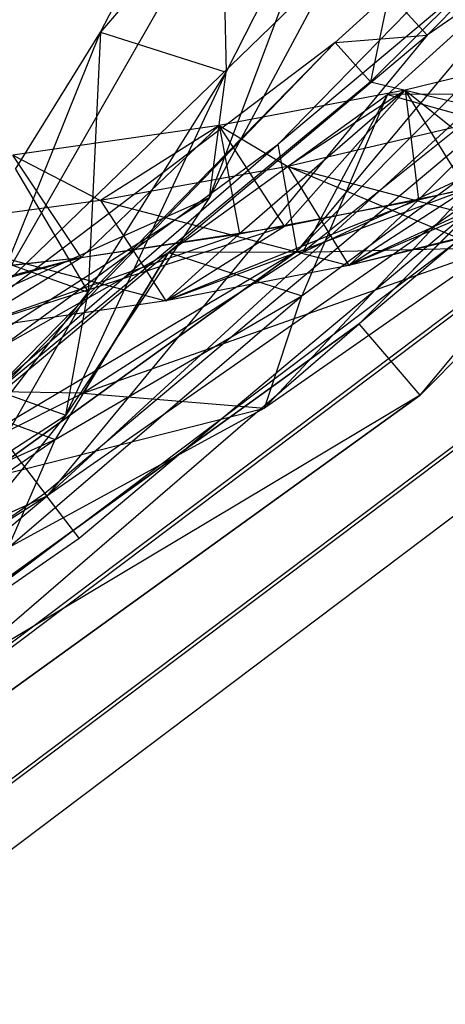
# Model space of a CAD drawing. Extents: x 5.4 to 34.8, y -14.7 to 14.7.
# Tile 111 of 251: x 28.646 to 29.555, y -12.3 to -10.194. Entities that reach past the tile are written whole.
import ezdxf

# ---------------------------------------------------------------- set-up
doc = ezdxf.new("R2010")
doc.units = 0
doc.header["$LTSCALE"] = 2.54
doc.layers.get('0').update_dxf_attribs({"color": 13, "linetype": 'CONTINUOUS'})

# ---------------------------------------------------------------- blocks, each defined once
blk = doc.blocks.new('BOHO_S_PM_7777_STL')
at = {"color": 0}
for p, q in [((29.198, -10.4602, 4.4547), (30.7959, -8.8236, 4.4547)), ((29.198, -10.4602, 4.6547), (30.7959, -8.8236, 4.4547)), ((29.198, -10.4602, 4.4547), (30.7959, -8.8236, 4.4547)), ((29.198, -10.4602, 4.6547), (30.7959, -8.8236, 4.4547)), ((29.198, -10.4602, 4.6547), (30.7959, -8.8236, 4.6547)), ((29.198, -10.4602, 4.6547), (30.7959, -8.8236, 4.6547)), ((29.2387, -10.6889, 4.6547), (30.7959, -8.8236, 4.6547)), ((29.2387, -10.6889, 4.6547), (30.7959, -8.8236, 4.6547)), ((30.8353, -9.0881, 4.4547), (29.198, -10.4602, 4.4547)), ((30.8353, -9.0881, 4.4547), (29.198, -10.4602, 4.4547)), ((29.2387, -10.6889, 4.4547), (30.8353, -9.0881, 4.4547)), ((30.8353, -9.0881, 4.4547), (29.2387, -10.6889, 4.6547)), ((30.8353, -9.0881, 4.4547), (29.2387, -10.6889, 4.6547)), ((30.8353, -9.0881, 4.6547), (29.2387, -10.6889, 4.6547)), ((29.2387, -10.6889, 4.4547), (30.8353, -9.0881, 4.4547)), ((30.8353, -9.0881, 4.6547), (29.2387, -10.6889, 4.6547)), ((30.9915, -9.2205, 10.1567), (29.3716, -10.8447, 10.1567)), ((29.3716, -10.8447, 10.1567), (30.9915, -9.2205, 9.9567)), ((30.9915, -9.2205, 9.9567), (29.3716, -10.8447, 9.9567)), ((29.3716, -10.8447, 10.1567), (30.9915, -9.2205, 9.9567)), ((30.9915, -9.2205, 10.1567), (29.3716, -10.8447, 10.1567)), ((30.9915, -9.2205, 9.9567), (29.3716, -10.8447, 9.9567)), ((29.5014, -10.9969, 10.1567), (30.9915, -9.2205, 10.1567)), ((29.5014, -10.9969, 10.1567), (30.9915, -9.2205, 10.1567)), ((30.3901, -9.3386, 11.9575), (29.3956, -10.3268, 11.9575)), ((30.3901, -9.3386, 11.9575), (29.3956, -10.3268, 11.9575)), ((29.5166, -10.2269, 12.3618), (30.3955, -9.3436, 12.3618)), ((29.5166, -10.2269, 12.3618), (30.3955, -9.3436, 12.3618)), ((31.144, -9.3499, 9.9567), (29.3716, -10.8447, 9.9567)), ((31.144, -9.3499, 9.9567), (29.3716, -10.8447, 9.9567)), ((29.5014, -10.9969, 10.1567), (31.144, -9.3499, 10.1567)), ((31.144, -9.3499, 9.9567), (29.5014, -10.9969, 9.9567)), ((31.144, -9.3499, 9.9567), (29.5014, -10.9969, 9.9567)), ((31.144, -9.3499, 9.9567), (29.5014, -10.9969, 10.1567)), ((31.144, -9.3499, 9.9567), (29.5014, -10.9969, 10.1567)), ((29.5014, -10.9969, 10.1567), (31.144, -9.3499, 10.1567)), ((30.5682, -9.5006, 12.3575), (28.7039, -11.2132, 12.3575)), ((30.5682, -9.5006, 12.3575), (28.7039, -11.2132, 12.3575)), ((30.5682, -9.5006, 12.3575), (29.5166, -10.2269, 12.3618)), ((30.5682, -9.5006, 12.3575), (29.5166, -10.2269, 12.3618)), ((28.8182, -10.2209, 5.6867), (29.0728, -9.7319, 4.8902)), ((28.8182, -10.2209, 5.6867), (29.0728, -9.7319, 4.8902)), ((29.0728, -9.7319, 4.8902), (29.0873, -10.3063, 5.5848)), ((29.0728, -9.7319, 4.8902), (29.0873, -10.3063, 5.5848)), ((29.0515, -10.5743, 5.7148), (29.3407, -9.8068, 4.7773)), ((29.0515, -10.5743, 5.7148), (29.3407, -9.8068, 4.7773)), ((29.0873, -10.3063, 5.5848), (29.3407, -9.8068, 4.7773)), ((29.0873, -10.3063, 5.5848), (29.3407, -9.8068, 4.7773)), ((29.1084, -9.8802, 4.8168), (28.5936, -10.7791, 6.324)), ((29.1084, -9.8802, 4.8168), (28.5936, -10.7791, 6.324)), ((29.1084, -9.8802, 4.8168), (28.8182, -10.2209, 5.6867)), ((29.1084, -9.8802, 4.8168), (28.8182, -10.2209, 5.6867)), ((29.4318, -10.3542, 10.3979), (29.8474, -9.9766, 9.6423)), ((29.4318, -10.3542, 10.3979), (29.8474, -9.9766, 9.6423)), ((28.5936, -10.7791, 6.324), (29.3168, -10.0791, 4.9012)), ((28.5936, -10.7791, 6.324), (29.3168, -10.0791, 4.9012)), ((29.3168, -10.0791, 4.9012), (29.0515, -10.5743, 5.7148)), ((29.3168, -10.0791, 4.9012), (29.0515, -10.5743, 5.7148)), ((29.4352, -10.1382, 12.1618), (29.3201, -10.2427, 12.1618)), ((29.4352, -10.1382, 12.1618), (29.3201, -10.2427, 12.1618)), ((29.4352, -10.1382, 12.1618), (29.3956, -10.3268, 11.9575)), ((29.4352, -10.1382, 12.1618), (29.3956, -10.3268, 11.9575)), ((29.4352, -10.1382, 12.1618), (29.5166, -10.2269, 12.3618)), ((29.4352, -10.1382, 12.1618), (29.5166, -10.2269, 12.3618)), ((28.5621, -11.0278, 12.3618), (29.5166, -10.2269, 12.3618)), ((28.5621, -11.0278, 12.3618), (29.5166, -10.2269, 12.3618)), ((28.5936, -10.7791, 6.324), (28.8182, -10.2209, 5.6867)), ((28.5936, -10.7791, 6.324), (28.8182, -10.2209, 5.6867)), ((28.6371, -10.514, 6.1903), (28.8182, -10.2209, 5.6867)), ((28.6371, -10.514, 6.1903), (28.8182, -10.2209, 5.6867)), ((29.5166, -10.2269, 12.3618), (28.7039, -11.2132, 12.3575)), ((29.5166, -10.2269, 12.3618), (28.7039, -11.2132, 12.3575)), ((28.8182, -10.2209, 5.6867), (28.7925, -10.7769, 6.3971)), ((28.8182, -10.2209, 5.6867), (28.7925, -10.7769, 6.3971)), ((28.8182, -10.2209, 5.6867), (29.0873, -10.3063, 5.5848)), ((28.8182, -10.2209, 5.6867), (29.0873, -10.3063, 5.5848)), ((29.3201, -10.2427, 12.1618), (29.5166, -10.2269, 12.3618)), ((29.3201, -10.2427, 12.1618), (29.5166, -10.2269, 12.3618)), ((29.3201, -10.2427, 12.1618), (27.4753, -11.6382, 12.1618)), ((29.3201, -10.2427, 12.1618), (27.4753, -11.6382, 12.1618)), ((29.3201, -10.2427, 12.1618), (28.5576, -11.022, 11.9575)), ((29.3201, -10.2427, 12.1618), (28.5576, -11.022, 11.9575)), ((29.3201, -10.2427, 12.1618), (28.5621, -11.0278, 12.3618)), ((29.3201, -10.2427, 12.1618), (28.5621, -11.0278, 12.3618)), ((29.3201, -10.2427, 12.1618), (29.3956, -10.3268, 11.9575)), ((29.3201, -10.2427, 12.1618), (29.3956, -10.3268, 11.9575)), ((29.8187, -10.2586, 11.3974), (29.47, -10.345, 12.0846)), ((29.8187, -10.2586, 11.3974), (29.47, -10.345, 12.0846)), ((29.8187, -10.2586, 11.3974), (29.47, -10.345, 12.0846)), ((29.8187, -10.2586, 11.3974), (29.4978, -10.5796, 12.1065)), ((29.8187, -10.2586, 11.3974), (29.4978, -10.5796, 12.1065)), ((28.7442, -11.0401, 6.5329), (29.0873, -10.3063, 5.5848)), ((28.7442, -11.0401, 6.5329), (29.0873, -10.3063, 5.5848)), ((28.7925, -10.7769, 6.3971), (29.0873, -10.3063, 5.5848)), ((28.7925, -10.7769, 6.3971), (29.0873, -10.3063, 5.5848)), ((29.0515, -10.5743, 5.7148), (29.0873, -10.3063, 5.5848)), ((29.0515, -10.5743, 5.7148), (29.0873, -10.3063, 5.5848)), ((29.251, -10.6915, 10.749), (30.0965, -10.2975, 9.7644)), ((29.251, -10.6915, 10.749), (30.0965, -10.2975, 9.7644)), ((29.3956, -10.3268, 11.9575), (28.5576, -11.022, 11.9575)), ((29.3956, -10.3268, 11.9575), (28.5576, -11.022, 11.9575)), ((29.3956, -10.3268, 11.9575), (29.6695, -10.3933, 11.9533)), ((29.3956, -10.3268, 11.9575), (29.6695, -10.3933, 11.9533)), ((28.9635, -10.6923, 11.1316), (29.4318, -10.3542, 10.3979)), ((28.9635, -10.6923, 11.1316), (29.4318, -10.3542, 10.3979)), ((29.47, -10.345, 12.0846), (29.0724, -10.4207, 12.7447)), ((29.47, -10.345, 12.0846), (29.0724, -10.4207, 12.7447)), ((29.47, -10.345, 12.0846), (29.0724, -10.4207, 12.7447)), ((29.47, -10.345, 12.0846), (29.1159, -10.6521, 12.7389)), ((29.47, -10.345, 12.0846), (29.1159, -10.6521, 12.7389)), ((29.212, -10.6356, 12.5886), (29.47, -10.345, 12.0846)), ((29.212, -10.6356, 12.5886), (29.47, -10.345, 12.0846)), ((29.47, -10.345, 12.0846), (29.2186, -10.5083, 12.0943)), ((29.47, -10.345, 12.0846), (29.2186, -10.5083, 12.0943)), ((29.4318, -10.3542, 10.3979), (29.2489, -10.7847, 11.1349)), ((29.4318, -10.3542, 10.3979), (29.2489, -10.7847, 11.1349)), ((29.6729, -10.3533, 10.0428), (29.251, -10.6915, 10.749)), ((29.6729, -10.3533, 10.0428), (29.251, -10.6915, 10.749)), ((29.251, -10.6915, 10.749), (29.4318, -10.3542, 10.3979)), ((29.251, -10.6915, 10.749), (29.4318, -10.3542, 10.3979)), ((29.6729, -10.3533, 10.0428), (29.4318, -10.3542, 10.3979)), ((29.6729, -10.3533, 10.0428), (29.4318, -10.3542, 10.3979)), ((29.4318, -10.3542, 10.3979), (29.7206, -10.4341, 10.3822)), ((29.4318, -10.3542, 10.3979), (29.7206, -10.4341, 10.3822)), ((29.601, -10.5566, 11.917), (29.47, -10.345, 12.0846)), ((29.601, -10.5566, 11.917), (29.47, -10.345, 12.0846)), ((29.47, -10.345, 12.0846), (29.5706, -10.4254, 11.4235)), ((29.47, -10.345, 12.0846), (29.5706, -10.4254, 11.4235)), ((29.47, -10.345, 12.0846), (29.4978, -10.5796, 12.1065)), ((29.47, -10.345, 12.0846), (29.4978, -10.5796, 12.1065)), ((29.6695, -10.3933, 11.9533), (28.6994, -11.2073, 11.9533)), ((29.6695, -10.3933, 11.9533), (28.6994, -11.2073, 11.9533)), ((29.0724, -10.4207, 12.7447), (28.6312, -10.484, 13.3765)), ((29.0724, -10.4207, 12.7447), (28.6312, -10.484, 13.3765)), ((28.7771, -10.7026, 13.2319), (29.0724, -10.4207, 12.7447)), ((28.7771, -10.7026, 13.2319), (29.0724, -10.4207, 12.7447)), ((28.7771, -10.7026, 13.2319), (29.0724, -10.4207, 12.7447)), ((29.0724, -10.4207, 12.7447), (28.8187, -10.5807, 12.7379)), ((29.0724, -10.4207, 12.7447), (28.8187, -10.5807, 12.7379)), ((29.212, -10.6356, 12.5886), (29.0724, -10.4207, 12.7447)), ((29.212, -10.6356, 12.5886), (29.0724, -10.4207, 12.7447)), ((29.0724, -10.4207, 12.7447), (29.2186, -10.5083, 12.0943)), ((29.0724, -10.4207, 12.7447), (29.2186, -10.5083, 12.0943)), ((29.0724, -10.4207, 12.7447), (29.1159, -10.6521, 12.7389)), ((29.0724, -10.4207, 12.7447), (29.1159, -10.6521, 12.7389)), ((29.1693, -11.0252, 11.2955), (29.7206, -10.4341, 10.3822)), ((29.1693, -11.0252, 11.2955), (29.7206, -10.4341, 10.3822)), ((29.5706, -10.4254, 11.4235), (29.2186, -10.5083, 12.0943)), ((29.5706, -10.4254, 11.4235), (29.2186, -10.5083, 12.0943)), ((29.5706, -10.4254, 11.4235), (29.2186, -10.5083, 12.0943)), ((29.2489, -10.7847, 11.1349), (29.7206, -10.4341, 10.3822)), ((29.2489, -10.7847, 11.1349), (29.7206, -10.4341, 10.3822)), ((27.3525, -11.8114, 4.4547), (29.198, -10.4602, 4.4547)), ((27.3525, -11.8114, 4.6547), (29.198, -10.4602, 4.4547)), ((27.3525, -11.8114, 4.4547), (29.198, -10.4602, 4.4547)), ((27.3525, -11.8114, 4.6547), (29.198, -10.4602, 4.4547)), ((27.3525, -11.8114, 4.6547), (29.198, -10.4602, 4.6547)), ((27.3525, -11.8114, 4.6547), (29.198, -10.4602, 4.6547)), ((27.406, -12.0129, 4.6547), (29.198, -10.4602, 4.6547)), ((27.406, -12.0129, 4.6547), (29.198, -10.4602, 4.6547)), ((29.2387, -10.6889, 4.4547), (29.198, -10.4602, 4.4547)), ((29.2387, -10.6889, 4.4547), (29.198, -10.4602, 4.4547)), ((29.198, -10.4602, 4.6547), (29.198, -10.4602, 4.4547)), ((29.198, -10.4602, 4.6547), (29.198, -10.4602, 4.4547)), ((29.2387, -10.6889, 4.6547), (29.198, -10.4602, 4.6547)), ((29.2387, -10.6889, 4.6547), (29.198, -10.4602, 4.6547)), ((28.7771, -10.7026, 13.2319), (28.6312, -10.484, 13.3765)), ((28.7771, -10.7026, 13.2319), (28.6312, -10.484, 13.3765)), ((28.6312, -10.484, 13.3765), (28.8187, -10.5807, 12.7379)), ((28.6312, -10.484, 13.3765), (28.8187, -10.5807, 12.7379)), ((28.7771, -10.7026, 13.2319), (28.6312, -10.484, 13.3765)), ((29.7509, -10.482, 12.1533), (28.7039, -11.2132, 12.3575)), ((29.7509, -10.482, 12.1533), (28.7039, -11.2132, 12.3575)), ((28.7726, -11.3029, 12.1533), (29.7509, -10.482, 12.1533)), ((28.7726, -11.3029, 12.1533), (29.7509, -10.482, 12.1533)), ((29.3495, -10.7199, 11.9268), (29.9401, -10.4672, 11.2192)), ((29.3495, -10.7199, 11.9268), (29.9401, -10.4672, 11.2192)), ((29.835, -10.4975, 11.4493), (29.3495, -10.7199, 11.9268)), ((29.835, -10.4975, 11.4493), (29.3495, -10.7199, 11.9268)), ((29.4978, -10.5796, 12.1065), (29.835, -10.4975, 11.4493)), ((29.4978, -10.5796, 12.1065), (29.835, -10.4975, 11.4493)), ((28.6371, -10.514, 6.1903), (28.7925, -10.7769, 6.3971)), ((28.6371, -10.514, 6.1903), (28.7925, -10.7769, 6.3971)), ((29.2186, -10.5083, 12.0943), (28.8187, -10.5807, 12.7379)), ((29.2186, -10.5083, 12.0943), (28.8187, -10.5807, 12.7379)), ((29.2186, -10.5083, 12.0943), (29.3495, -10.7199, 11.9268)), ((29.2186, -10.5083, 12.0943), (29.3495, -10.7199, 11.9268)), ((29.2186, -10.5083, 12.0943), (29.6921, -10.6339, 11.2453)), ((29.2186, -10.5083, 12.0943), (29.6921, -10.6339, 11.2453)), ((29.5857, -10.6631, 11.4702), (29.2186, -10.5083, 12.0943)), ((29.5857, -10.6631, 11.4702), (29.2186, -10.5083, 12.0943)), ((29.2186, -10.5083, 12.0943), (29.3495, -10.7199, 11.9268)), ((28.9583, -10.7955, 12.5818), (29.601, -10.5566, 11.917)), ((28.9583, -10.7955, 12.5818), (29.601, -10.5566, 11.917)), ((29.212, -10.6356, 12.5886), (29.601, -10.5566, 11.917)), ((29.212, -10.6356, 12.5886), (29.601, -10.5566, 11.917)), ((29.3495, -10.7199, 11.9268), (29.601, -10.5566, 11.917)), ((29.3495, -10.7199, 11.9268), (29.601, -10.5566, 11.917)), ((28.8187, -10.5807, 12.7379), (28.376, -10.6405, 13.3555)), ((28.8187, -10.5807, 12.7379), (28.376, -10.6405, 13.3555)), ((28.4746, -10.9441, 6.623), (29.0515, -10.5743, 5.7148)), ((28.4746, -10.9441, 6.623), (29.0515, -10.5743, 5.7148)), ((28.5936, -10.7791, 6.324), (29.0515, -10.5743, 5.7148)), ((28.5936, -10.7791, 6.324), (29.0515, -10.5743, 5.7148)), ((29.0515, -10.5743, 5.7148), (28.7442, -11.0401, 6.5329)), ((29.0515, -10.5743, 5.7148), (28.7442, -11.0401, 6.5329)), ((28.8187, -10.5807, 12.7379), (28.9583, -10.7955, 12.5818)), ((28.8187, -10.5807, 12.7379), (28.9583, -10.7955, 12.5818)), ((28.8187, -10.5807, 12.7379), (29.3495, -10.7199, 11.9268)), ((28.8187, -10.5807, 12.7379), (29.3495, -10.7199, 11.9268)), ((29.4978, -10.5796, 12.1065), (28.9583, -10.7955, 12.5818)), ((29.4978, -10.5796, 12.1065), (28.9583, -10.7955, 12.5818)), ((29.1159, -10.6521, 12.7389), (29.4978, -10.5796, 12.1065)), ((29.1159, -10.6521, 12.7389), (29.4978, -10.5796, 12.1065)), ((29.4978, -10.5796, 12.1065), (29.3495, -10.7199, 11.9268)), ((29.4978, -10.5796, 12.1065), (29.3495, -10.7199, 11.9268)), ((29.6682, -10.6022, 7.6618), (27.6821, -12.0988, 7.6618)), ((29.6682, -10.6022, 7.6618), (27.6821, -12.0988, 7.6618)), ((29.6921, -10.6339, 11.2453), (29.3495, -10.7199, 11.9268)), ((29.6921, -10.6339, 11.2453), (29.3495, -10.7199, 11.9268)), ((28.376, -10.6405, 13.3555), (28.9583, -10.7955, 12.5818)), ((28.376, -10.6405, 13.3555), (28.9583, -10.7955, 12.5818)), ((28.522, -10.8591, 13.2109), (29.212, -10.6356, 12.5886)), ((28.522, -10.8591, 13.2109), (29.212, -10.6356, 12.5886)), ((29.1159, -10.6521, 12.7389), (28.522, -10.8591, 13.2109)), ((29.1159, -10.6521, 12.7389), (28.522, -10.8591, 13.2109)), ((28.7771, -10.7026, 13.2319), (29.212, -10.6356, 12.5886)), ((28.7771, -10.7026, 13.2319), (29.212, -10.6356, 12.5886)), ((28.7771, -10.7026, 13.2319), (29.1159, -10.6521, 12.7389)), ((28.7771, -10.7026, 13.2319), (29.1159, -10.6521, 12.7389)), ((28.9583, -10.7955, 12.5818), (29.212, -10.6356, 12.5886)), ((28.9583, -10.7955, 12.5818), (29.212, -10.6356, 12.5886)), ((29.1159, -10.6521, 12.7389), (28.9583, -10.7955, 12.5818)), ((29.1159, -10.6521, 12.7389), (28.9583, -10.7955, 12.5818)), ((29.5857, -10.6631, 11.4702), (29.3495, -10.7199, 11.9268)), ((29.5857, -10.6631, 11.4702), (29.3495, -10.7199, 11.9268)), ((29.2387, -10.6889, 4.4547), (27.3525, -11.8114, 4.4547)), ((29.2387, -10.6889, 4.4547), (27.3525, -11.8114, 4.4547)), ((27.406, -12.0129, 4.4547), (29.2387, -10.6889, 4.4547)), ((29.2387, -10.6889, 4.4547), (27.406, -12.0129, 4.6547)), ((29.2387, -10.6889, 4.4547), (27.406, -12.0129, 4.6547)), ((29.2387, -10.6889, 4.6547), (27.406, -12.0129, 4.6547)), ((27.406, -12.0129, 4.4547), (29.2387, -10.6889, 4.4547)), ((29.2387, -10.6889, 4.6547), (27.406, -12.0129, 4.6547)), ((29.7438, -10.6861, 7.4575), (27.742, -12.1946, 7.4575)), ((29.7438, -10.6861, 7.4575), (27.742, -12.1946, 7.4575)), ((27.7459, -12.2009, 7.8618), (29.7487, -10.6916, 7.8618)), ((27.7459, -12.2009, 7.8618), (29.7487, -10.6916, 7.8618)), ((28.4412, -10.9874, 11.8393), (28.9635, -10.6923, 11.1316)), ((28.4412, -10.9874, 11.8393), (28.9635, -10.6923, 11.1316)), ((28.5229, -10.681, 6.4872), (28.7925, -10.7769, 6.3971)), ((28.5229, -10.681, 6.4872), (28.7925, -10.7769, 6.3971)), ((28.9635, -10.6923, 11.1316), (28.7213, -11.0921, 11.863)), ((28.9635, -10.6923, 11.1316), (28.7213, -11.0921, 11.863)), ((28.7814, -10.9928, 11.4341), (29.6608, -10.6817, 10.5407)), ((28.7814, -10.9928, 11.4341), (29.6608, -10.6817, 10.5407)), ((29.251, -10.6915, 10.749), (28.7814, -10.9928, 11.4341)), ((29.251, -10.6915, 10.749), (28.7814, -10.9928, 11.4341)), ((28.7814, -10.9928, 11.4341), (28.9635, -10.6923, 11.1316)), ((28.7814, -10.9928, 11.4341), (28.9635, -10.6923, 11.1316)), ((29.251, -10.6915, 10.749), (28.9635, -10.6923, 11.1316)), ((29.251, -10.6915, 10.749), (28.9635, -10.6923, 11.1316)), ((28.9635, -10.6923, 11.1316), (29.2489, -10.7847, 11.1349)), ((28.9635, -10.6923, 11.1316), (29.2489, -10.7847, 11.1349)), ((29.6608, -10.6817, 10.5407), (29.1693, -11.0252, 11.2955)), ((29.6608, -10.6817, 10.5407), (29.1693, -11.0252, 11.2955)), ((29.2387, -10.6889, 4.4547), (29.2387, -10.6889, 4.6547)), ((29.2387, -10.6889, 4.4547), (29.2387, -10.6889, 4.6547)), ((29.251, -10.6915, 10.749), (29.6608, -10.6817, 10.5407)), ((29.251, -10.6915, 10.749), (29.6608, -10.6817, 10.5407)), ((28.7771, -10.7026, 13.2319), (27.9811, -10.9133, 13.8942)), ((28.7771, -10.7026, 13.2319), (27.9811, -10.9133, 13.8942)), ((28.0471, -10.908, 13.8153), (28.7771, -10.7026, 13.2319)), ((28.0471, -10.908, 13.8153), (28.7771, -10.7026, 13.2319)), ((28.2373, -10.761, 13.9285), (28.7771, -10.7026, 13.2319)), ((28.2373, -10.761, 13.9285), (28.7771, -10.7026, 13.2319)), ((28.3032, -10.7553, 13.8482), (28.7771, -10.7026, 13.2319)), ((28.3032, -10.7553, 13.8482), (28.7771, -10.7026, 13.2319)), ((28.522, -10.8591, 13.2109), (28.7771, -10.7026, 13.2319)), ((28.522, -10.8591, 13.2109), (28.7771, -10.7026, 13.2319)), ((28.522, -10.8591, 13.2109), (28.7771, -10.7026, 13.2319)), ((28.522, -10.8591, 13.2109), (28.7771, -10.7026, 13.2319)), ((29.3495, -10.7199, 11.9268), (28.9583, -10.7955, 12.5818)), ((29.3495, -10.7199, 11.9268), (28.9583, -10.7955, 12.5818)), ((29.3495, -10.7199, 11.9268), (28.9583, -10.7955, 12.5818)), ((28.3948, -11.4723, 7.3511), (28.7925, -10.7769, 6.3971)), ((28.3948, -11.4723, 7.3511), (28.7925, -10.7769, 6.3971)), ((28.4562, -11.2149, 7.2098), (28.7925, -10.7769, 6.3971)), ((28.4562, -11.2149, 7.2098), (28.7925, -10.7769, 6.3971)), ((28.7442, -11.0401, 6.5329), (28.7925, -10.7769, 6.3971)), ((28.7442, -11.0401, 6.5329), (28.7925, -10.7769, 6.3971)), ((28.9583, -10.7955, 12.5818), (28.522, -10.8591, 13.2109)), ((28.9583, -10.7955, 12.5818), (28.522, -10.8591, 13.2109)), ((28.9583, -10.7955, 12.5818), (28.522, -10.8591, 13.2109)), ((28.621, -11.324, 12.0247), (29.2489, -10.7847, 11.1349)), ((28.621, -11.324, 12.0247), (29.2489, -10.7847, 11.1349)), ((28.7213, -11.0921, 11.863), (29.2489, -10.7847, 11.1349)), ((28.7213, -11.0921, 11.863), (29.2489, -10.7847, 11.1349)), ((29.1693, -11.0252, 11.2955), (29.2489, -10.7847, 11.1349)), ((29.1693, -11.0252, 11.2955), (29.2489, -10.7847, 11.1349)), ((29.3716, -10.8447, 10.1567), (27.5122, -12.1881, 10.1567)), ((27.5122, -12.1881, 10.1567), (29.3716, -10.8447, 9.9567)), ((29.3716, -10.8447, 9.9567), (27.5122, -12.1881, 9.9567)), ((27.5122, -12.1881, 10.1567), (29.3716, -10.8447, 9.9567)), ((29.3716, -10.8447, 10.1567), (27.5122, -12.1881, 10.1567)), ((29.3716, -10.8447, 9.9567), (27.5122, -12.1881, 9.9567)), ((27.6159, -12.3591, 10.1567), (29.3716, -10.8447, 10.1567)), ((27.6159, -12.3591, 10.1567), (29.3716, -10.8447, 10.1567)), ((29.9, -10.8596, 7.4533), (27.8657, -12.3925, 7.4533)), ((29.9, -10.8596, 7.4533), (27.8657, -12.3925, 7.4533)), ((29.9049, -10.8651, 7.8575), (27.8696, -12.3988, 7.8575)), ((29.9049, -10.8651, 7.8575), (27.8696, -12.3988, 7.8575)), ((29.5014, -10.9969, 10.1567), (29.3716, -10.8447, 10.1567)), ((29.5014, -10.9969, 10.1567), (29.3716, -10.8447, 10.1567)), ((29.3716, -10.8447, 10.1567), (29.3716, -10.8447, 9.9567)), ((29.3716, -10.8447, 10.1567), (29.3716, -10.8447, 9.9567)), ((29.5014, -10.9969, 9.9567), (29.3716, -10.8447, 9.9567)), ((29.5014, -10.9969, 9.9567), (29.3716, -10.8447, 9.9567)), ((27.9294, -12.4946, 7.6533), (29.9805, -10.949, 7.6533)), ((27.9294, -12.4946, 7.6533), (29.9805, -10.949, 7.6533)), ((28.4746, -10.9441, 6.623), (28.7442, -11.0401, 6.5329)), ((28.4746, -10.9441, 6.623), (28.7442, -11.0401, 6.5329)), ((28.7814, -10.9928, 11.4341), (28.4412, -10.9874, 11.8393)), ((28.7814, -10.9928, 11.4341), (28.4412, -10.9874, 11.8393)), ((28.4412, -10.9874, 11.8393), (28.7213, -11.0921, 11.863)), ((28.4412, -10.9874, 11.8393), (28.7213, -11.0921, 11.863)), ((29.5014, -10.9969, 9.9567), (27.5122, -12.1881, 9.9567)), ((29.5014, -10.9969, 9.9567), (27.5122, -12.1881, 9.9567)), ((27.6159, -12.3591, 10.1567), (29.5014, -10.9969, 10.1567)), ((29.5014, -10.9969, 9.9567), (27.6159, -12.3591, 9.9567)), ((29.5014, -10.9969, 9.9567), (27.6159, -12.3591, 9.9567)), ((29.5014, -10.9969, 9.9567), (27.6159, -12.3591, 10.1567)), ((29.5014, -10.9969, 9.9567), (27.6159, -12.3591, 10.1567)), ((27.6159, -12.3591, 10.1567), (29.5014, -10.9969, 10.1567)), ((28.7814, -10.9928, 11.4341), (28.2633, -11.2543, 12.0944)), ((28.7814, -10.9928, 11.4341), (28.2633, -11.2543, 12.0944)), ((28.7814, -10.9928, 11.4341), (29.1693, -11.0252, 11.2955)), ((28.7814, -10.9928, 11.4341), (29.1693, -11.0252, 11.2955)), ((29.5014, -10.9969, 9.9567), (29.5014, -10.9969, 10.1567)), ((29.5014, -10.9969, 9.9567), (29.5014, -10.9969, 10.1567)), ((28.2633, -11.2543, 12.0944), (29.1693, -11.0252, 11.2955)), ((28.2633, -11.2543, 12.0944), (29.1693, -11.0252, 11.2955)), ((28.5576, -11.022, 11.9575), (28.6994, -11.2073, 11.9533)), ((28.5576, -11.022, 11.9575), (28.6994, -11.2073, 11.9533)), ((28.5621, -11.0278, 12.3618), (28.7039, -11.2132, 12.3575)), ((28.5621, -11.0278, 12.3618), (28.7039, -11.2132, 12.3575)), ((29.1693, -11.0252, 11.2955), (28.621, -11.324, 12.0247)), ((29.1693, -11.0252, 11.2955), (28.621, -11.324, 12.0247)), ((27.933, -11.5646, 7.8345), (28.7442, -11.0401, 6.5329)), ((27.933, -11.5646, 7.8345), (28.7442, -11.0401, 6.5329)), ((28.7442, -11.0401, 6.5329), (28.3948, -11.4723, 7.3511)), ((28.7442, -11.0401, 6.5329), (28.3948, -11.4723, 7.3511)), ((28.0115, -11.5784, 12.7192), (28.7213, -11.0921, 11.863)), ((28.0115, -11.5784, 12.7192), (28.7213, -11.0921, 11.863)), ((28.1373, -11.3561, 12.5618), (28.7213, -11.0921, 11.863)), ((28.1373, -11.3561, 12.5618), (28.7213, -11.0921, 11.863)), ((28.621, -11.324, 12.0247), (28.7213, -11.0921, 11.863)), ((28.621, -11.324, 12.0247), (28.7213, -11.0921, 11.863)), ((28.7039, -11.2132, 12.3575), (26.5638, -12.5653, 12.3575)), ((28.7039, -11.2132, 12.3575), (26.5638, -12.5653, 12.3575)), ((28.7039, -11.2132, 12.3575), (27.5395, -11.74, 12.3618)), ((28.7039, -11.2132, 12.3575), (27.5395, -11.74, 12.3618)), ((28.6994, -11.2073, 11.9533), (27.6603, -11.9311, 11.9533)), ((28.6994, -11.2073, 11.9533), (27.6603, -11.9311, 11.9533)), ((27.7246, -12.0328, 12.1533), (28.7039, -11.2132, 12.3575)), ((27.7246, -12.0328, 12.1533), (28.7039, -11.2132, 12.3575)), ((28.7726, -11.3029, 12.1533), (28.6994, -11.2073, 11.9533)), ((28.7726, -11.3029, 12.1533), (28.6994, -11.2073, 11.9533)), ((28.7726, -11.3029, 12.1533), (28.7039, -11.2132, 12.3575)), ((28.7726, -11.3029, 12.1533), (28.7039, -11.2132, 12.3575)), ((27.7246, -12.0328, 12.1533), (28.7726, -11.3029, 12.1533)), ((27.7246, -12.0328, 12.1533), (28.7726, -11.3029, 12.1533))]:
    blk.add_line(p, q, dxfattribs=at)

msp = doc.modelspace()

# ---------------------------------------------------------------- block references
at = {"color": 0}
msp.add_blockref('BOHO_S_PM_7777_STL', (0, 0), dxfattribs=at)

doc.saveas('drawing.dxf')
